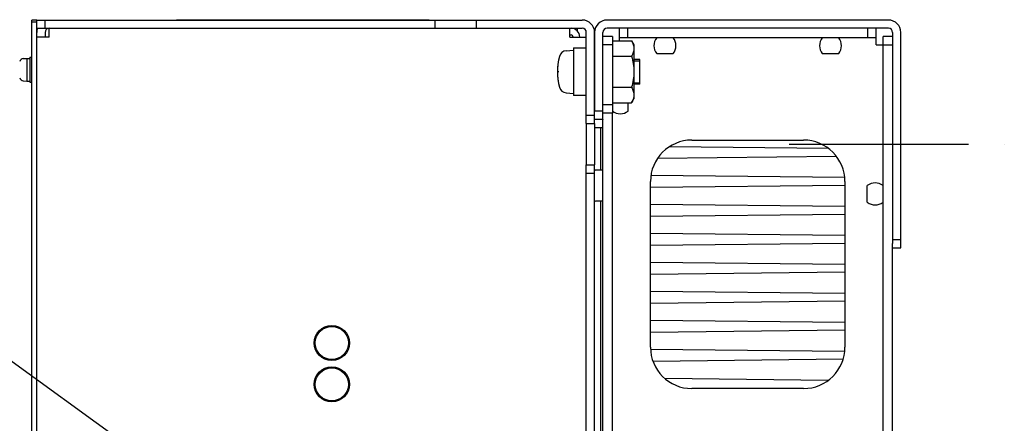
# Model space of a CAD drawing. Header units: millimetres. Extents: x 159 to 2039, y 158 to 1386.
# Tile 34 of 34: x 1611 to 1849, y 1289 to 1386. Entities that reach past the tile are written whole.
import ezdxf

# ---------------------------------------------------------------- set-up
doc = ezdxf.new("R2010")
doc.units = ezdxf.units.MM
doc.header["$LTSCALE"] = 115.5
doc.linetypes.add('CENTER', pattern=[0.6, 0.375, -0.075, 0.075, -0.075])
doc.linetypes.add('HIDDEN', pattern=[0.2, 0.1, -0.1])
doc.layers.get('0').update_dxf_attribs({"linetype": 'CONTINUOUS'})
for name, color, linetype in [('ALL_AXIS', 7, 'CONTINUOUS'), ('ALL_CURVE', 7, 'CONTINUOUS'), ('ALL_FEATURES', 7, 'CONTINUOUS'), ('ALL_NOTE', 7, 'CONTINUOUS'), ('DEFAULT_2', 8, 'HIDDEN')]:
    doc.layers.add(name, color=color, linetype=linetype)

msp = doc.modelspace()

# ---------------------------------------------------------------- linework, layer by layer
at = {"color": 7, "linetype": 'CONTINUOUS'}
for p, q in [((1754.3, 1381.0056), (1758.9194, 1381.0056)), ((1758.9194, 1381.0056), (1759.5, 1380)), ((1759.5, 1380), (1759.5, 1367)), ((1754.3, 1377.2528), (1754.3, 1369.7472)), ((1754.3, 1377.2528), (1758.9194, 1377.2528)), ((1760.9, 1370.5), (1760.9, 1376.5)), ((1754.3, 1369.7472), (1758.9194, 1369.7472)), ((1754.3, 1365.9944), (1758.9194, 1365.9944)), ((1758.9194, 1365.9944), (1759.5, 1367))]:
    msp.add_line(p, q, dxfattribs=at)
for points, knots in [([(1758.9194, 1381.0056), (1759.0895, 1380.711), (1759.38, 1380.1124), (1759.5, 1379.4496), (1759.5, 1379.1292)], [0, 0, 0, 0, 0.5149055, 1, 1, 1, 1]), ([(1759.5, 1379.1292), (1759.5, 1378.8088), (1759.38, 1378.1459), (1759.0895, 1377.5473), (1758.9194, 1377.2528)], [0, 0, 0, 0, 0.48509454, 1, 1, 1, 1]), ([(1758.9194, 1377.2528), (1759.0955, 1376.6431), (1759.3891, 1375.4052), (1759.5, 1374.1344), (1759.5, 1373.5)], [0, 0, 0, 0, 0.50008029, 1, 1, 1, 1]), ([(1759.5, 1373.5), (1759.5, 1372.8656), (1759.3891, 1371.5948), (1759.0955, 1370.3569), (1758.9194, 1369.7472)], [0, 0, 0, 0, 0.49991976, 1, 1, 1, 1]), ([(1758.9194, 1369.7472), (1759.0895, 1369.4527), (1759.38, 1368.8541), (1759.5, 1368.1912), (1759.5, 1367.8708)], [0, 0, 0, 0, 0.5149055, 1, 1, 1, 1]), ([(1759.3796, 1367.0411), (1759.3541, 1366.9519), (1759.2346, 1366.589), (1759.0639, 1366.2446), (1758.9194, 1365.9944)], [0, 0, 0, 0, 0.24315167, 1, 1, 1, 1]), ([(1759.5, 1367.8708), (1759.5, 1367.6619), (1759.4679, 1367.3808), (1759.3991, 1367.1094), (1759.3796, 1367.0411)], [0, 0, 0, 0, 0.74646333, 1, 1, 1, 1])]:
    msp.add_open_spline(points, degree=3, knots=knots, dxfattribs=at)
at = {"layer": 'ALL_AXIS', "color": 3, "linetype": 'CONTINUOUS'}
for p, q in [((1821, 1386), (1753, 1386)), ((1750, 1383), (1750, 1364)), ((1824, 1331), (1824, 1383)), ((1750, 1361), (1750, 1351)), ((1752, 1362), (1752, 1361.9273)), ((1752, 1151.4273), (1752, 1360.5727))]:
    msp.add_line(p, q, dxfattribs=at)
at = {"layer": 'ALL_AXIS', "color": 7, "linetype": 'CONTINUOUS'}
for p, q in [((1752, 1362), (1752, 1383)), ((1821, 1384), (1753, 1384)), ((1822, 1383), (1822, 1332)), ((1743.1667, 1378.5984), (1744.9, 1378.75)), ((1744.9, 1379.25), (1744.9, 1367.75)), ((1744.9, 1379.25), (1748, 1379.25)), ((1765, 1377.9), (1769, 1377.9)), ((1805, 1377.9), (1809, 1377.9)), ((1611.9528, 1376.6759), (1612.8, 1376.75)), ((1612.8, 1376.75), (1612.8, 1371.25)), ((1612.8, 1376.75), (1613.5, 1376.75)), ((1613.5, 1377), (1613.5, 1371)), ((1613.5, 1377), (1614, 1377)), ((1759.5, 1376.175), (1760.9, 1376.175)), ((1760.9, 1370.825), (1760.9, 1376.175)), ((1611.9528, 1371.3241), (1612.8, 1371.25)), ((1612.8, 1371.25), (1613.5, 1371.25)), ((1613.5, 1371), (1614, 1371)), ((1759.5, 1370.825), (1760.9, 1370.825)), ((1743.1667, 1368.4016), (1744.9, 1368.25)), ((1748, 1367.75), (1744.9, 1367.75)), ((1758.1, 1364), (1758.1, 1366)), ((1752, 1364), (1750, 1364)), ((1754.3, 1148.5), (1754.3, 1363.5)), ((1748, 1361), (1748, 1351)), ((1752, 1362), (1750, 1362)), ((1752, 1360.5727), (1752, 1361.9273)), ((1752, 1360), (1750, 1360)), ((1815.9, 1342), (1815.9, 1346)), ((1822, 1333), (1824, 1333)), ((1822, 1331), (1824, 1331))]:
    msp.add_line(p, q, dxfattribs=at)
at = {"layer": 'ALL_AXIS', "color": 7, "linetype": 'CENTER'}
msp.add_line((1797, 1356), (1849, 1356), dxfattribs=at)
at = {"layer": 'ALL_AXIS', "color": 3, "linetype": 'CONTINUOUS'}
for centre in [(1686.5, 1308), (1686.5, 1298)]:
    msp.add_circle(centre, 4.25, dxfattribs=at)
at = {"layer": 'ALL_AXIS', "color": 7, "linetype": 'CONTINUOUS'}
for centre in [(1686.5, 1308), (1686.5, 1298)]:
    msp.add_circle(centre, 4, dxfattribs=at)
at = {"layer": 'ALL_AXIS', "color": 3, "linetype": 'CONTINUOUS'}
for centre, start, end in [((1753, 1383), 90, 180), ((1821, 1383), 0, 90)]:
    msp.add_arc(centre, 3, start, end, dxfattribs=at)
at = {"layer": 'ALL_AXIS', "color": 7, "linetype": 'CONTINUOUS'}
for centre, radius, start, end in [((1753, 1383), 1, 90, 180), ((1821, 1383), 1, 0, 90), ((1767.4519, 1379.8), 3.1019, 142.227825, 217.772175), ((1766.5481, 1379.8), 3.1019, 322.227825, 37.772175), ((1807.4519, 1379.8), 3.1019, 142.227825, 217.772175), ((1806.5481, 1379.8), 3.1019, 322.227825, 37.772175), ((1743.3323, 1376.7056), 1.9, 95, 164.637515), ((1612.0399, 1375.6797), 1, 95, 163.742972), ((1755, 1373.5), 14, 164.637515, 195.362485), ((1612.0399, 1372.3203), 1, 196.257028, 265), ((1743.3323, 1370.2944), 1.9, 195.362485, 265), ((1756.2, 1366.4519), 3.1019, 232.227825, 307.772175), ((1817.8, 1343.5481), 3.1019, 52.227825, 127.772175), ((1817.8, 1344.4519), 3.1019, 232.227825, 307.772175)]:
    msp.add_arc(centre, radius, start, end, dxfattribs=at)
at = {"layer": 'ALL_CURVE', "color": 40, "linetype": 'CONTINUOUS'}
msp.add_line((1741.359, 1373.5), (1741, 1373.5), dxfattribs=at)
msp.add_arc((1755, 1373.5), 14, 166.997122, 193.002878, dxfattribs=at)
at = {"layer": 'ALL_FEATURES', "color": 3, "linetype": 'CONTINUOUS'}
for p, q in [((1614, 1180.7), (1614, 1386)), ((1615.2, 1386), (1747, 1386)), ((1618.2, 1381.9), (1618.2, 1384)), ((1744, 1381.9), (1744, 1384)), ((1750, 1361), (1750, 1383)), ((1618.2, 1381.9), (1615.2, 1381.9)), ((1744, 1381.9), (1748, 1381.9)), ((1750, 1161), (1750, 1351)), ((1752, 1349.7725), (1750.2, 1349.7725)), ((1752, 1342.2275), (1750.2, 1342.2275)), ((1822, 1180), (1822, 1332))]:
    msp.add_line(p, q, dxfattribs=at)
at = {"layer": 'ALL_FEATURES', "color": 7, "linetype": 'CONTINUOUS'}
for p, q in [((1615.2, 1386), (1614, 1386)), ((1615.2, 1385.5), (1614, 1385.5)), ((1615.2, 1181), (1615.2, 1386)), ((1617.2, 1384), (1617.2, 1386)), ((1649, 1386), (1649, 1386.08)), ((1649, 1386.08), (1710, 1386.08)), ((1710, 1386), (1710, 1386.08)), ((1711.5, 1384), (1711.5, 1386)), ((1721.5, 1384), (1721.5, 1386)), ((1615.2, 1384), (1747, 1384)), ((1617.2, 1383), (1617.2, 1381.9)), ((1744, 1382.4), (1744.3, 1382.4)), ((1745.9, 1383.2512), (1745.9, 1384)), ((1748, 1361), (1748, 1383)), ((1756, 1381.0056), (1756, 1384)), ((1758, 1381.7), (1758, 1384)), ((1816, 1381.7), (1816, 1384)), ((1818, 1380), (1818, 1384)), ((1754.3, 1382), (1752, 1382)), ((1754.3, 1380), (1752, 1380)), ((1754.3, 1382), (1754.3, 1363.5)), ((1818, 1381.7), (1756, 1381.7)), ((1818, 1380), (1822, 1380)), ((1822, 1382), (1819.7, 1382)), ((1819.7, 1130), (1819.7, 1382)), ((1754.3, 1365.5), (1752, 1365.5)), ((1754.3, 1363.5), (1752, 1363.5)), ((1748, 1363), (1750, 1363)), ((1748, 1361), (1750, 1361)), ((1751.5, 1349.7725), (1751.5, 1360)), ((1773.5, 1357), (1800.5, 1357)), ((1806.4874, 1354.9776), (1768.0771, 1355.4002)), ((1808.4354, 1353.0438), (1765.2087, 1352.5683)), ((1748, 1161), (1748, 1351)), ((1748, 1351), (1750, 1351)), ((1748, 1349), (1750, 1349)), ((1763.5, 1307), (1763.5, 1347)), ((1810.4332, 1347.9342), (1763.6075, 1348.4493)), ((1810.5, 1347), (1810.5, 1307)), ((1810.5, 1346.0665), (1763.5, 1345.5495)), ((1751.5, 1152), (1751.5, 1342.2275)), ((1810.5, 1340.9335), (1763.5, 1341.4505)), ((1810.5, 1339.0665), (1763.5, 1338.5495)), ((1810.5, 1333.9335), (1763.5, 1334.4505)), ((1810.5, 1332.0665), (1763.5, 1331.5495)), ((1810.5, 1326.9335), (1763.5, 1327.4505)), ((1810.5, 1325.0665), (1763.5, 1324.5495)), ((1810.5, 1319.9335), (1763.5, 1320.4505)), ((1810.5, 1318.0665), (1763.5, 1317.5495)), ((1810.5, 1312.9335), (1763.5, 1313.4505)), ((1810.5, 1311.0665), (1763.5, 1310.5495)), ((1810.4238, 1305.9343), (1763.5393, 1306.4501)), ((1810.0498, 1304.0615), (1764.1386, 1303.5565)), ((1806.4285, 1298.9783), (1766.992, 1299.4121)), ((1800.5, 1297), (1773.5, 1297))]:
    msp.add_line(p, q, dxfattribs=at)
at = {"layer": 'ALL_FEATURES', "color": 3, "linetype": 'CONTINUOUS'}
for centre, radius, start, end in [((1747, 1383), 3, 0, 90), ((1618.2, 1383), 3, 160.513703, 180), ((1744.3, 1381.9), 2.1, 0, 90), ((1750.2, 1349.9725), 0.2, 195, 270), ((1750.2, 1342.0275), 0.2, 90, 163.318004)]:
    msp.add_arc(centre, radius, start, end, dxfattribs=at)
at = {"layer": 'ALL_FEATURES', "color": 7, "linetype": 'CONTINUOUS'}
for centre, radius, start, end in [((1618.2, 1383), 1, 90, 180), ((1744.3, 1381.9), 0.5, 0, 90), ((1747, 1383), 1, 0, 90), ((1773.5, 1347), 10, 90, 180), ((1800.5, 1347), 10, 0, 90), ((1773.5, 1307), 10, 180, 270), ((1800.5, 1307), 10, 270, 360)]:
    msp.add_arc(centre, radius, start, end, dxfattribs=at)
at = {"layer": 'ALL_NOTE', "color": 2, "linetype": 'CONTINUOUS'}
msp.add_line((1663.2917, 1264.3286), (1564.2443, 1336.08), dxfattribs=at)
at = {"layer": 'DEFAULT_2', "color": 8, "linetype": 'HIDDEN'}
for p, q in [((1760.9, 1376.5), (1759.5, 1376.5)), ((1760.9, 1370.5), (1759.5, 1370.5))]:
    msp.add_line(p, q, dxfattribs=at)

doc.saveas('drawing.dxf')
